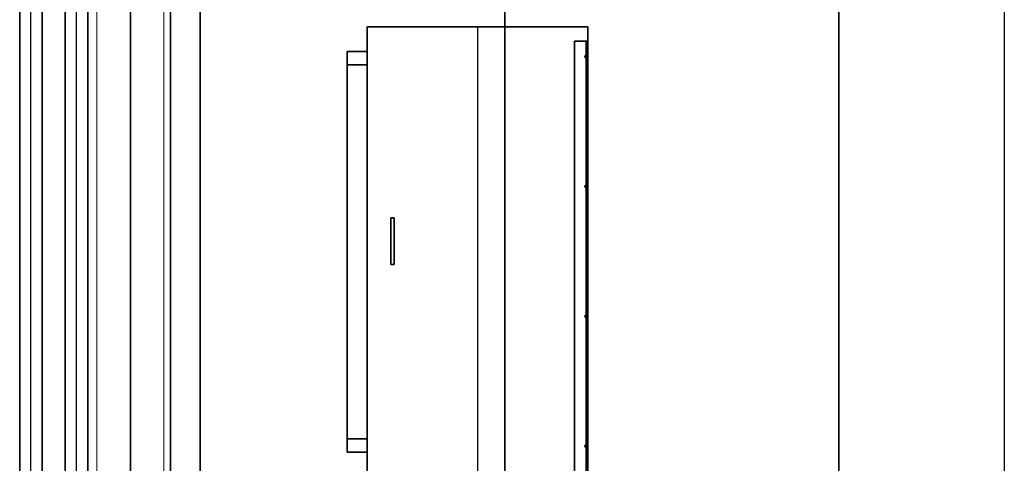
# Model space of a CAD drawing. Extents: x -223 to 557, y -138 to 606.
# Tile 242 of 256: x 50 to 80, y 543 to 556. Entities that reach past the tile are written whole.
import ezdxf
from ezdxf.lldxf.tags import DXFTag

# ---------------------------------------------------------------- set-up
doc = ezdxf.new("R2010")
doc.units = 0
doc.layers.get('0').update_dxf_attribs({"lineweight": 35})
doc.layers.add('_3d_View_', color=7, linetype='Continuous')
for name, color, linetype, lineweight, true_color in [('A_Aussenwand-A07ALE5F1N', 3, 'Continuous', 35, 0x00ff00), ('A_Dach', 1, 'Continuous', 35, 0xff0000), ('A_Tuer_3D', 9, 'Continuous', 18, 0x808080), ('M-EQPT', 2, 'Continuous', 30, 0xffff00), ('Rohrleitung-A07ALE521N', 1, 'Continuous', 35, 0xff0000)]:
    doc.layers.add(name, color=color, linetype=linetype, lineweight=lineweight, true_color=true_color)
tags = doc.linetypes.add('STRICHPUNKT2-A07ALE531N', pattern=[12.7, 6.35, -3.175, 0, -3.175]).pattern_tags.tags
tags[10:11] = [DXFTag(74, 4), DXFTag(75, 0), DXFTag(340, '0'), DXFTag(46, 0.0), DXFTag(50, 0.0), DXFTag(44, 0.0), DXFTag(45, 0.0)]
tags[8:9] = [DXFTag(74, 4), DXFTag(75, 0), DXFTag(340, '0'), DXFTag(46, 0.0), DXFTag(50, 0.0), DXFTag(44, 0.0), DXFTag(45, 0.0)]
tags[6:7] = [DXFTag(74, 4), DXFTag(75, 0), DXFTag(340, '0'), DXFTag(46, 0.0), DXFTag(50, 0.0), DXFTag(44, 0.0), DXFTag(45, 0.0)]
tags[4:5] = [DXFTag(74, 4), DXFTag(75, 0), DXFTag(340, '0'), DXFTag(46, 0.0), DXFTag(50, 0.0), DXFTag(44, 0.0), DXFTag(45, 0.0)]

# ---------------------------------------------------------------- blocks, each defined once
blk = doc.blocks.new('Referenz-A07ALE541N', base_point=(-122.361, 529.294))
at = {"layer": 'M-EQPT', "linetype": 'Continuous', "ltscale": 0.3}
for p, q in [((60.851, 556.074), (60.851, 556.074)), ((60.851, 556.074), (67.453, 556.074)), ((60.851, 541.143), (60.851, 556.074)), ((60.851, 556.074), (60.851, 556.074)), ((60.851, 556.074), (60.851, 541.143)), ((67.453, 556.074), (60.851, 556.074)), ((67.453, 556.074), (67.453, 556.074)), ((67.453, 556.074), (67.453, 541.143)), ((67.453, 556.074), (67.453, 556.074)), ((67.453, 541.143), (67.453, 556.074)), ((67.053, 555.639), (67.053, 555.639)), ((67.053, 555.639), (67.053, 530.555)), ((67.053, 530.555), (67.053, 555.639)), ((67.053, 555.639), (67.453, 555.639)), ((67.453, 555.639), (67.053, 555.639)), ((67.053, 555.639), (67.053, 555.639)), ((67.453, 555.639), (67.453, 555.639)), ((67.453, 530.555), (67.453, 555.639)), ((67.453, 555.639), (67.453, 530.555)), ((67.453, 555.639), (67.453, 555.639))]:
    blk.add_line(p, q, dxfattribs=at)
at = {"layer": 'M-EQPT', "color": 8, "linetype": 'Continuous', "ltscale": 0.3, "true_color": 0x808080}
for p, q in [((60.851, 556.074), (60.851, 529.774)), ((64.152, 556.074), (64.152, 529.834)), ((67.453, 556.074), (67.453, 529.834)), ((67.365, 555.639), (67.366, 555.639)), ((67.366, 555.639), (67.365, 555.639)), ((67.365, 555.639), (67.366, 555.639)), ((67.366, 555.639), (67.365, 555.639)), ((67.365, 555.639), (67.366, 555.639)), ((67.366, 555.639), (67.365, 555.639)), ((67.366, 555.639), (67.365, 555.639)), ((67.365, 555.639), (67.366, 555.639)), ((67.366, 555.639), (67.365, 555.639)), ((67.365, 555.639), (67.366, 555.639)), ((67.366, 555.639), (67.365, 555.639)), ((67.365, 555.639), (67.366, 555.639)), ((67.366, 555.639), (67.365, 555.639)), ((67.365, 555.639), (67.366, 555.639)), ((67.366, 555.639), (67.365, 555.639)), ((67.365, 555.639), (67.366, 555.639)), ((67.365, 555.639), (67.366, 555.639)), ((67.366, 555.639), (67.365, 555.639)), ((67.365, 555.639), (67.366, 555.639)), ((67.366, 555.639), (67.365, 555.639)), ((67.366, 555.639), (67.37, 555.639)), ((67.37, 555.639), (67.366, 555.639)), ((67.366, 555.639), (67.37, 555.639)), ((67.37, 555.639), (67.366, 555.639)), ((67.366, 555.639), (67.37, 555.639)), ((67.37, 555.639), (67.366, 555.639)), ((67.366, 555.639), (67.37, 555.639)), ((67.37, 555.639), (67.366, 555.639)), ((67.366, 555.639), (67.37, 555.639)), ((67.37, 555.639), (67.366, 555.639)), ((67.366, 555.639), (67.37, 555.639)), ((67.37, 555.639), (67.366, 555.639)), ((67.366, 555.639), (67.37, 555.639)), ((67.37, 555.639), (67.366, 555.639)), ((67.366, 555.639), (67.37, 555.639)), ((67.37, 555.639), (67.366, 555.639)), ((67.366, 555.639), (67.37, 555.639)), ((67.37, 555.639), (67.366, 555.639)), ((67.366, 555.639), (67.37, 555.639)), ((67.37, 555.639), (67.366, 555.639)), ((67.37, 555.639), (67.376, 555.639)), ((67.376, 555.639), (67.37, 555.639)), ((67.37, 555.639), (67.376, 555.639)), ((67.376, 555.639), (67.37, 555.639)), ((67.37, 555.639), (67.376, 555.639)), ((67.376, 555.639), (67.37, 555.639)), ((67.37, 555.639), (67.376, 555.639)), ((67.376, 555.639), (67.37, 555.639)), ((67.37, 555.639), (67.376, 555.639)), ((67.376, 555.639), (67.37, 555.639)), ((67.37, 555.639), (67.376, 555.639)), ((67.376, 555.639), (67.37, 555.639)), ((67.37, 555.639), (67.376, 555.639)), ((67.376, 555.639), (67.37, 555.639)), ((67.37, 555.639), (67.376, 555.639)), ((67.376, 555.639), (67.37, 555.639)), ((67.37, 555.639), (67.376, 555.639)), ((67.376, 555.639), (67.37, 555.639)), ((67.37, 555.639), (67.376, 555.639)), ((67.376, 555.639), (67.37, 555.639)), ((67.376, 555.639), (67.385, 555.639)), ((67.385, 555.639), (67.376, 555.639)), ((67.376, 555.639), (67.385, 555.639)), ((67.385, 555.639), (67.376, 555.639)), ((67.376, 555.639), (67.385, 555.639)), ((67.385, 555.639), (67.376, 555.639)), ((67.376, 555.639), (67.385, 555.639)), ((67.385, 555.639), (67.376, 555.639)), ((67.385, 555.639), (67.376, 555.639)), ((67.376, 555.639), (67.385, 555.639)), ((67.376, 555.639), (67.385, 555.639)), ((67.385, 555.639), (67.376, 555.639)), ((67.376, 555.639), (67.385, 555.639)), ((67.385, 555.639), (67.376, 555.639)), ((67.376, 555.639), (67.385, 555.639)), ((67.385, 555.639), (67.376, 555.639)), ((67.376, 555.639), (67.385, 555.639)), ((67.385, 555.639), (67.376, 555.639)), ((67.376, 555.639), (67.385, 555.639)), ((67.385, 555.639), (67.376, 555.639)), ((67.385, 555.639), (67.394, 555.639)), ((67.394, 555.639), (67.385, 555.639)), ((67.385, 555.639), (67.394, 555.639)), ((67.394, 555.639), (67.385, 555.639)), ((67.385, 555.639), (67.394, 555.639)), ((67.394, 555.639), (67.385, 555.639)), ((67.385, 555.639), (67.394, 555.639)), ((67.394, 555.639), (67.385, 555.639)), ((67.385, 555.639), (67.394, 555.639)), ((67.394, 555.639), (67.385, 555.639)), ((67.385, 555.639), (67.394, 555.639)), ((67.394, 555.639), (67.385, 555.639)), ((67.385, 555.639), (67.394, 555.639)), ((67.394, 555.639), (67.385, 555.639)), ((67.385, 555.639), (67.394, 555.639)), ((67.394, 555.639), (67.385, 555.639)), ((67.385, 555.639), (67.394, 555.639)), ((67.394, 555.639), (67.385, 555.639)), ((67.385, 555.639), (67.394, 555.639)), ((67.394, 555.639), (67.385, 555.639)), ((67.394, 555.639), (67.405, 555.639)), ((67.405, 555.639), (67.394, 555.639)), ((67.394, 555.639), (67.405, 555.639)), ((67.405, 555.639), (67.394, 555.639)), ((67.394, 555.639), (67.405, 555.639)), ((67.405, 555.639), (67.394, 555.639)), ((67.394, 555.639), (67.405, 555.639)), ((67.405, 555.639), (67.394, 555.639)), ((67.394, 555.639), (67.405, 555.639)), ((67.405, 555.639), (67.394, 555.639)), ((67.394, 555.639), (67.405, 555.639)), ((67.405, 555.639), (67.394, 555.639)), ((67.394, 555.639), (67.405, 555.639)), ((67.405, 555.639), (67.394, 555.639)), ((67.394, 555.639), (67.405, 555.639)), ((67.405, 555.639), (67.394, 555.639)), ((67.394, 555.639), (67.405, 555.639)), ((67.405, 555.639), (67.394, 555.639)), ((67.394, 555.639), (67.405, 555.639)), ((67.405, 555.639), (67.394, 555.639)), ((67.405, 555.639), (67.405, 530.555)), ((67.415, 555.639), (67.405, 555.639)), ((67.405, 530.555), (67.405, 555.639)), ((67.405, 555.639), (67.415, 555.639)), ((67.405, 555.639), (67.405, 530.555)), ((67.405, 530.555), (67.405, 555.639)), ((67.405, 555.639), (67.405, 530.555)), ((67.405, 530.555), (67.405, 555.639)), ((67.405, 555.639), (67.405, 530.555)), ((67.415, 555.639), (67.405, 555.639)), ((67.405, 530.555), (67.405, 555.639)), ((67.405, 555.639), (67.415, 555.639)), ((67.405, 555.639), (67.405, 530.555)), ((67.405, 530.555), (67.405, 555.639)), ((67.415, 555.639), (67.405, 555.639)), ((67.405, 555.639), (67.415, 555.639)), ((67.405, 555.639), (67.415, 555.639)), ((67.415, 555.639), (67.405, 555.639)), ((67.405, 555.639), (67.415, 555.639)), ((67.415, 555.639), (67.405, 555.639)), ((67.405, 555.639), (67.415, 555.639)), ((67.415, 555.639), (67.405, 555.639)), ((67.405, 555.639), (67.415, 555.639)), ((67.415, 555.639), (67.405, 555.639)), ((67.405, 555.639), (67.405, 530.555)), ((67.405, 530.555), (67.405, 555.639)), ((67.405, 555.639), (67.405, 530.555)), ((67.415, 555.639), (67.405, 555.639)), ((67.405, 530.555), (67.405, 555.639)), ((67.405, 555.639), (67.415, 555.639)), ((67.415, 555.639), (67.405, 555.639)), ((67.405, 555.639), (67.405, 530.555)), ((67.405, 530.555), (67.405, 555.639)), ((67.405, 555.639), (67.415, 555.639)), ((67.405, 555.639), (67.405, 530.555)), ((67.405, 530.555), (67.405, 555.639)), ((67.405, 555.639), (67.405, 530.555)), ((67.415, 555.639), (67.405, 555.639)), ((67.405, 530.555), (67.405, 555.639)), ((67.405, 555.639), (67.415, 555.639)), ((67.425, 555.639), (67.415, 555.639)), ((67.415, 555.639), (67.425, 555.639)), ((67.425, 555.639), (67.415, 555.639)), ((67.415, 555.639), (67.425, 555.639)), ((67.425, 555.639), (67.415, 555.639)), ((67.415, 555.639), (67.425, 555.639)), ((67.425, 555.639), (67.415, 555.639)), ((67.415, 555.639), (67.425, 555.639)), ((67.425, 555.639), (67.415, 555.639)), ((67.415, 555.639), (67.425, 555.639)), ((67.415, 555.639), (67.425, 555.639)), ((67.425, 555.639), (67.415, 555.639)), ((67.415, 555.639), (67.425, 555.639)), ((67.425, 555.639), (67.415, 555.639)), ((67.425, 555.639), (67.415, 555.639)), ((67.415, 555.639), (67.425, 555.639)), ((67.425, 555.639), (67.415, 555.639)), ((67.415, 555.639), (67.425, 555.639)), ((67.425, 555.639), (67.415, 555.639)), ((67.415, 555.639), (67.425, 555.639)), ((67.433, 555.639), (67.425, 555.639)), ((67.425, 555.639), (67.433, 555.639)), ((67.433, 555.639), (67.425, 555.639)), ((67.425, 555.639), (67.433, 555.639)), ((67.425, 555.639), (67.433, 555.639)), ((67.433, 555.639), (67.425, 555.639)), ((67.425, 555.639), (67.433, 555.639)), ((67.433, 555.639), (67.425, 555.639)), ((67.425, 555.639), (67.433, 555.639)), ((67.433, 555.639), (67.425, 555.639)), ((67.425, 555.639), (67.433, 555.639)), ((67.433, 555.639), (67.425, 555.639)), ((67.425, 555.639), (67.433, 555.639)), ((67.433, 555.639), (67.425, 555.639)), ((67.433, 555.639), (67.425, 555.639)), ((67.425, 555.639), (67.433, 555.639)), ((67.433, 555.639), (67.425, 555.639)), ((67.425, 555.639), (67.433, 555.639)), ((67.433, 555.639), (67.425, 555.639)), ((67.425, 555.639), (67.433, 555.639)), ((67.439, 555.639), (67.433, 555.639)), ((67.433, 555.639), (67.439, 555.639)), ((67.439, 555.639), (67.433, 555.639)), ((67.433, 555.639), (67.439, 555.639)), ((67.433, 555.639), (67.439, 555.639)), ((67.439, 555.639), (67.433, 555.639)), ((67.433, 555.639), (67.439, 555.639)), ((67.439, 555.639), (67.433, 555.639)), ((67.433, 555.639), (67.439, 555.639)), ((67.439, 555.639), (67.433, 555.639)), ((67.433, 555.639), (67.439, 555.639)), ((67.439, 555.639), (67.433, 555.639)), ((67.433, 555.639), (67.439, 555.639)), ((67.439, 555.639), (67.433, 555.639)), ((67.439, 555.639), (67.433, 555.639)), ((67.433, 555.639), (67.439, 555.639)), ((67.439, 555.639), (67.433, 555.639)), ((67.433, 555.639), (67.439, 555.639)), ((67.439, 555.639), (67.433, 555.639)), ((67.433, 555.639), (67.439, 555.639)), ((67.443, 555.639), (67.439, 555.639)), ((67.439, 555.639), (67.443, 555.639)), ((67.443, 555.639), (67.439, 555.639)), ((67.439, 555.639), (67.443, 555.639)), ((67.439, 555.639), (67.443, 555.639)), ((67.443, 555.639), (67.439, 555.639)), ((67.439, 555.639), (67.443, 555.639)), ((67.443, 555.639), (67.439, 555.639)), ((67.439, 555.639), (67.443, 555.639)), ((67.443, 555.639), (67.439, 555.639)), ((67.439, 555.639), (67.443, 555.639)), ((67.443, 555.639), (67.439, 555.639)), ((67.439, 555.639), (67.443, 555.639)), ((67.443, 555.639), (67.439, 555.639)), ((67.443, 555.639), (67.439, 555.639)), ((67.439, 555.639), (67.443, 555.639)), ((67.443, 555.639), (67.439, 555.639)), ((67.439, 555.639), (67.443, 555.639)), ((67.443, 555.639), (67.439, 555.639)), ((67.439, 555.639), (67.443, 555.639)), ((67.445, 555.639), (67.443, 555.639)), ((67.443, 555.639), (67.445, 555.639)), ((67.445, 555.639), (67.443, 555.639)), ((67.443, 555.639), (67.445, 555.639)), ((67.443, 555.639), (67.445, 555.639)), ((67.445, 555.639), (67.443, 555.639)), ((67.443, 555.639), (67.445, 555.639)), ((67.445, 555.639), (67.443, 555.639)), ((67.443, 555.639), (67.445, 555.639)), ((67.445, 555.639), (67.443, 555.639)), ((67.443, 555.639), (67.445, 555.639)), ((67.445, 555.639), (67.443, 555.639)), ((67.443, 555.639), (67.445, 555.639)), ((67.445, 555.639), (67.443, 555.639)), ((67.445, 555.639), (67.443, 555.639)), ((67.443, 555.639), (67.445, 555.639)), ((67.445, 555.639), (67.443, 555.639)), ((67.443, 555.639), (67.445, 555.639)), ((67.445, 555.639), (67.443, 555.639)), ((67.443, 555.639), (67.445, 555.639)), ((60.251, 555.334), (60.251, 543.334)), ((60.251, 555.334), (60.251, 543.334)), ((60.251, 555.334), (60.251, 543.334)), ((60.251, 555.334), (60.251, 543.334)), ((60.251, 555.334), (60.251, 543.334)), ((60.251, 555.334), (60.251, 543.334)), ((60.251, 555.334), (60.251, 543.334)), ((60.251, 555.334), (60.251, 543.334)), ((60.251, 555.334), (60.251, 543.334)), ((60.251, 555.32), (60.251, 555.334)), ((60.251, 555.334), (60.251, 555.334)), ((60.251, 555.334), (60.251, 555.32)), ((60.251, 555.334), (60.251, 543.334)), ((60.251, 555.334), (60.251, 543.334)), ((60.251, 555.334), (60.251, 543.334)), ((60.251, 555.334), (60.251, 543.334)), ((60.251, 555.32), (60.251, 555.334)), ((60.251, 555.334), (60.851, 555.334)), ((60.251, 555.334), (60.251, 543.334)), ((60.851, 555.334), (60.251, 555.334)), ((60.251, 555.334), (60.251, 555.32)), ((60.251, 555.334), (60.251, 543.334)), ((60.251, 555.334), (60.251, 543.334)), ((60.251, 555.334), (60.251, 543.334)), ((60.251, 555.334), (60.251, 543.334)), ((60.251, 555.334), (60.251, 555.334)), ((60.251, 555.334), (60.851, 555.334)), ((60.851, 555.334), (60.251, 555.334)), ((60.251, 554.584), (60.251, 555.334)), ((60.251, 555.334), (60.251, 543.334)), ((60.251, 555.334), (60.251, 543.334)), ((60.251, 555.334), (60.251, 543.334)), ((60.251, 555.334), (60.251, 543.334)), ((60.251, 555.334), (60.251, 543.334)), ((60.251, 555.334), (60.251, 543.334)), ((60.251, 555.334), (60.251, 543.334)), ((60.251, 555.334), (60.251, 543.334)), ((60.251, 554.635), (60.251, 555.334)), ((60.251, 555.334), (60.251, 543.334)), ((60.251, 555.334), (60.251, 543.334)), ((60.251, 555.334), (60.251, 543.334)), ((60.251, 555.28), (60.251, 555.32)), ((60.251, 555.32), (60.251, 555.28)), ((60.251, 555.28), (60.251, 555.32)), ((60.251, 555.32), (60.251, 555.28)), ((60.251, 555.216), (60.251, 555.28)), ((60.251, 555.28), (60.251, 555.262)), ((60.251, 555.262), (60.251, 555.28)), ((60.251, 555.28), (60.251, 555.216)), ((60.251, 555.134), (60.251, 555.216)), ((60.251, 555.216), (60.251, 555.134)), ((60.851, 555.334), (60.851, 555.32)), ((60.851, 555.334), (60.851, 555.334)), ((60.851, 555.32), (60.851, 555.334)), ((60.851, 555.334), (60.851, 554.934)), ((60.851, 555.334), (60.851, 555.334)), ((60.851, 555.334), (60.851, 555.32)), ((60.851, 555.265), (60.851, 555.334)), ((60.851, 555.32), (60.851, 555.334)), ((60.851, 555.334), (60.851, 555.334)), ((60.851, 555.32), (60.851, 555.28)), ((60.851, 555.28), (60.851, 555.32)), ((60.851, 555.32), (60.851, 555.28)), ((60.851, 555.28), (60.851, 555.32)), ((60.851, 555.28), (60.851, 555.216)), ((60.851, 555.262), (60.851, 555.28)), ((60.851, 555.28), (60.851, 555.262)), ((60.851, 555.216), (60.851, 555.28)), ((60.851, 555.216), (60.851, 555.134)), ((60.851, 555.134), (60.851, 555.216)), ((67.365, 555.182), (67.366, 555.193)), ((67.366, 555.193), (67.365, 555.182)), ((67.366, 555.172), (67.365, 555.182)), ((67.365, 555.182), (67.365, 555.182)), ((67.365, 555.182), (67.365, 555.182)), ((67.365, 555.182), (67.366, 555.172)), ((67.366, 555.193), (67.37, 555.202)), ((67.37, 555.202), (67.366, 555.193)), ((67.37, 555.202), (67.376, 555.211)), ((67.376, 555.211), (67.37, 555.202)), ((67.376, 555.211), (67.385, 555.217)), ((67.385, 555.217), (67.376, 555.211)), ((67.385, 555.217), (67.394, 555.221)), ((67.394, 555.221), (67.385, 555.217)), ((67.394, 555.221), (67.405, 555.222)), ((67.405, 555.222), (67.394, 555.221)), ((67.405, 555.222), (67.415, 555.221)), ((67.415, 555.221), (67.405, 555.222)), ((67.415, 555.221), (67.425, 555.217)), ((67.425, 555.217), (67.415, 555.221)), ((67.425, 555.217), (67.433, 555.211)), ((67.433, 555.211), (67.425, 555.217)), ((67.433, 555.211), (67.439, 555.202)), ((67.439, 555.202), (67.433, 555.211)), ((67.439, 555.202), (67.443, 555.193)), ((67.443, 555.193), (67.439, 555.202)), ((67.443, 555.193), (67.445, 555.182)), ((67.445, 555.182), (67.443, 555.193)), ((67.445, 555.182), (67.443, 555.172)), ((67.443, 555.172), (67.445, 555.182)), ((67.445, 555.182), (67.445, 555.182)), ((67.445, 555.182), (67.445, 555.182)), ((60.251, 555.037), (60.251, 555.134)), ((60.251, 555.134), (60.251, 555.037)), ((60.251, 554.934), (60.251, 555.037)), ((60.251, 555.037), (60.251, 554.934)), ((60.251, 543.734), (60.251, 554.934)), ((60.251, 554.934), (60.251, 543.734)), ((60.851, 554.934), (60.251, 554.934)), ((60.251, 554.934), (60.851, 554.934)), ((60.851, 555.134), (60.851, 555.037)), ((60.851, 555.037), (60.851, 555.134)), ((60.851, 555.037), (60.851, 554.934)), ((60.851, 554.934), (60.851, 555.037)), ((60.851, 554.934), (60.851, 543.734)), ((60.851, 554.934), (60.851, 543.734)), ((60.851, 543.734), (60.851, 554.934)), ((67.37, 555.162), (67.366, 555.172)), ((67.366, 555.172), (67.37, 555.162)), ((67.376, 555.154), (67.37, 555.162)), ((67.37, 555.162), (67.376, 555.154)), ((67.385, 555.148), (67.376, 555.154)), ((67.376, 555.154), (67.385, 555.148)), ((67.394, 555.144), (67.385, 555.148)), ((67.385, 555.148), (67.394, 555.144)), ((67.405, 555.142), (67.394, 555.144)), ((67.394, 555.144), (67.405, 555.142)), ((67.415, 555.144), (67.405, 555.142)), ((67.405, 555.142), (67.415, 555.144)), ((67.425, 555.148), (67.415, 555.144)), ((67.415, 555.144), (67.425, 555.148)), ((67.433, 555.154), (67.425, 555.148)), ((67.425, 555.148), (67.433, 555.154)), ((67.439, 555.162), (67.433, 555.154)), ((67.433, 555.154), (67.439, 555.162)), ((67.443, 555.172), (67.439, 555.162)), ((67.439, 555.162), (67.443, 555.172)), ((60.251, 553.833), (60.251, 554.635)), ((60.251, 554.584), (60.251, 554.584)), ((60.251, 553.833), (60.251, 554.584)), ((60.251, 554.54), (60.251, 544.14)), ((60.251, 554.376), (60.251, 544.303)), ((60.251, 554.229), (60.251, 544.451)), ((60.251, 553.992), (60.251, 544.688)), ((60.251, 553.935), (60.251, 544.745)), ((60.251, 544.847), (60.251, 553.833)), ((60.251, 553.809), (60.251, 544.87)), ((60.251, 544.87), (60.251, 553.809)), ((60.251, 553.77), (60.251, 544.91)), ((60.251, 553.651), (60.251, 545.029)), ((60.251, 553.607), (60.251, 545.072)), ((60.251, 553.477), (60.251, 545.203)), ((60.251, 553.429), (60.251, 545.251)), ((60.251, 553.384), (60.251, 553.384)), ((60.251, 553.285), (60.251, 545.394)), ((60.251, 553.232), (60.251, 545.447)), ((60.251, 553.073), (60.251, 545.607)), ((60.251, 553.014), (60.251, 545.665)), ((60.251, 552.837), (60.251, 545.843)), ((60.251, 552.771), (60.251, 545.909)), ((60.251, 552.571), (60.251, 546.109)), ((60.251, 552.496), (60.251, 546.184)), ((60.251, 552.267), (60.251, 546.413)), ((60.251, 552.184), (60.251, 552.184)), ((60.251, 552.181), (60.251, 546.499)), ((60.251, 551.913), (60.251, 546.767)), ((60.251, 551.81), (60.251, 546.87)), ((60.251, 551.482), (60.251, 547.197)), ((60.251, 551.352), (60.251, 547.328)), ((67.365, 551.292), (67.366, 551.303)), ((67.366, 551.303), (67.365, 551.292)), ((67.366, 551.282), (67.365, 551.292)), ((67.365, 551.292), (67.365, 551.292)), ((67.365, 551.292), (67.365, 551.292)), ((67.365, 551.292), (67.366, 551.282)), ((67.366, 551.303), (67.37, 551.312)), ((67.37, 551.312), (67.366, 551.303)), ((67.37, 551.272), (67.366, 551.282)), ((67.366, 551.282), (67.37, 551.272)), ((67.37, 551.312), (67.376, 551.321)), ((67.376, 551.321), (67.37, 551.312)), ((67.376, 551.264), (67.37, 551.272)), ((67.37, 551.272), (67.376, 551.264)), ((67.376, 551.321), (67.385, 551.327)), ((67.385, 551.327), (67.376, 551.321)), ((67.385, 551.258), (67.376, 551.264)), ((67.376, 551.264), (67.385, 551.258)), ((67.385, 551.327), (67.394, 551.331)), ((67.394, 551.331), (67.385, 551.327)), ((67.394, 551.254), (67.385, 551.258)), ((67.385, 551.258), (67.394, 551.254)), ((67.394, 551.331), (67.405, 551.332)), ((67.405, 551.332), (67.394, 551.331)), ((67.405, 551.252), (67.394, 551.254)), ((67.394, 551.254), (67.405, 551.252)), ((67.405, 551.332), (67.415, 551.331)), ((67.415, 551.331), (67.405, 551.332)), ((67.415, 551.254), (67.405, 551.252)), ((67.405, 551.252), (67.415, 551.254)), ((67.415, 551.331), (67.425, 551.327)), ((67.425, 551.327), (67.415, 551.331)), ((67.425, 551.258), (67.415, 551.254)), ((67.415, 551.254), (67.425, 551.258)), ((67.425, 551.327), (67.433, 551.321)), ((67.433, 551.321), (67.425, 551.327)), ((67.433, 551.264), (67.425, 551.258)), ((67.425, 551.258), (67.433, 551.264)), ((67.433, 551.321), (67.439, 551.312)), ((67.439, 551.312), (67.433, 551.321)), ((67.439, 551.272), (67.433, 551.264)), ((67.433, 551.264), (67.439, 551.272)), ((67.439, 551.312), (67.443, 551.303)), ((67.443, 551.303), (67.439, 551.312)), ((67.443, 551.282), (67.439, 551.272)), ((67.439, 551.272), (67.443, 551.282)), ((67.443, 551.303), (67.445, 551.292)), ((67.445, 551.292), (67.443, 551.303)), ((67.445, 551.292), (67.443, 551.282)), ((67.443, 551.282), (67.445, 551.292)), ((67.445, 551.292), (67.445, 551.292)), ((67.445, 551.292), (67.445, 551.292)), ((60.251, 550.984), (60.251, 550.984)), ((60.251, 550.915), (60.251, 547.765)), ((60.251, 550.725), (60.251, 547.955)), ((61.653, 550.354), (61.553, 550.354)), ((61.553, 550.354), (61.553, 548.954)), ((61.553, 548.954), (61.553, 550.354)), ((61.553, 550.354), (61.653, 550.354)), ((61.553, 550.354), (61.553, 550.354)), ((61.553, 550.354), (61.653, 550.354)), ((61.653, 550.354), (61.553, 550.354)), ((61.553, 548.954), (61.553, 550.354)), ((61.553, 550.354), (61.553, 550.354)), ((61.553, 550.354), (61.553, 548.954)), ((61.653, 548.954), (61.653, 550.354)), ((61.653, 550.354), (61.653, 548.954)), ((61.653, 550.354), (61.653, 550.354)), ((61.653, 550.354), (61.653, 550.354)), ((61.653, 550.354), (61.653, 548.954)), ((61.653, 548.954), (61.653, 550.354)), ((60.251, 549.784), (60.251, 549.784)), ((61.553, 548.954), (61.653, 548.954)), ((61.653, 548.954), (61.553, 548.954)), ((61.553, 548.954), (61.553, 548.954)), ((61.553, 548.954), (61.653, 548.954)), ((61.653, 548.954), (61.553, 548.954)), ((61.553, 548.954), (61.553, 548.954)), ((61.653, 548.954), (61.653, 548.954)), ((61.653, 548.954), (61.653, 548.954)), ((60.251, 548.584), (60.251, 548.584)), ((60.251, 547.384), (60.251, 547.384)), ((67.365, 547.402), (67.366, 547.413)), ((67.366, 547.413), (67.365, 547.402)), ((67.366, 547.392), (67.365, 547.402)), ((67.365, 547.402), (67.365, 547.402)), ((67.365, 547.402), (67.365, 547.402)), ((67.365, 547.402), (67.366, 547.392)), ((67.366, 547.413), (67.37, 547.422)), ((67.37, 547.422), (67.366, 547.413)), ((67.37, 547.382), (67.366, 547.392)), ((67.366, 547.392), (67.37, 547.382)), ((67.37, 547.422), (67.376, 547.431)), ((67.376, 547.431), (67.37, 547.422)), ((67.376, 547.374), (67.37, 547.382)), ((67.37, 547.382), (67.376, 547.374)), ((67.376, 547.431), (67.385, 547.437)), ((67.385, 547.437), (67.376, 547.431)), ((67.385, 547.368), (67.376, 547.374)), ((67.376, 547.374), (67.385, 547.368)), ((67.385, 547.437), (67.394, 547.441)), ((67.394, 547.441), (67.385, 547.437)), ((67.394, 547.364), (67.385, 547.368)), ((67.385, 547.368), (67.394, 547.364)), ((67.394, 547.441), (67.405, 547.442)), ((67.405, 547.442), (67.394, 547.441)), ((67.405, 547.362), (67.394, 547.364)), ((67.394, 547.364), (67.405, 547.362)), ((67.405, 547.442), (67.415, 547.441)), ((67.415, 547.441), (67.405, 547.442)), ((67.415, 547.364), (67.405, 547.362)), ((67.405, 547.362), (67.415, 547.364)), ((67.415, 547.441), (67.425, 547.437)), ((67.425, 547.437), (67.415, 547.441)), ((67.425, 547.368), (67.415, 547.364)), ((67.415, 547.364), (67.425, 547.368)), ((67.425, 547.437), (67.433, 547.431)), ((67.433, 547.431), (67.425, 547.437)), ((67.433, 547.374), (67.425, 547.368)), ((67.425, 547.368), (67.433, 547.374)), ((67.433, 547.431), (67.439, 547.422)), ((67.439, 547.422), (67.433, 547.431)), ((67.439, 547.382), (67.433, 547.374)), ((67.433, 547.374), (67.439, 547.382)), ((67.439, 547.422), (67.443, 547.413)), ((67.443, 547.413), (67.439, 547.422)), ((67.443, 547.392), (67.439, 547.382)), ((67.439, 547.382), (67.443, 547.392)), ((67.443, 547.413), (67.445, 547.402)), ((67.445, 547.402), (67.443, 547.413)), ((67.445, 547.402), (67.443, 547.392)), ((67.443, 547.392), (67.445, 547.402)), ((67.445, 547.402), (67.445, 547.402)), ((67.445, 547.402), (67.445, 547.402)), ((60.251, 546.184), (60.251, 546.184)), ((60.251, 544.984), (60.251, 544.984)), ((60.251, 544.847), (60.251, 544.045)), ((60.251, 544.847), (60.251, 544.045)), ((60.251, 544.045), (60.251, 543.334)), ((60.251, 544.045), (60.251, 543.334)), ((60.251, 543.784), (60.251, 543.784)), ((60.251, 543.63), (60.251, 543.734)), ((60.851, 543.734), (60.251, 543.734)), ((60.251, 543.734), (60.251, 543.63)), ((60.251, 543.734), (60.851, 543.734)), ((60.251, 543.334), (60.251, 543.734)), ((60.851, 543.734), (60.851, 543.63)), ((60.851, 543.63), (60.851, 543.734)), ((60.251, 543.534), (60.251, 543.63)), ((60.251, 543.63), (60.251, 543.534)), ((60.251, 543.451), (60.251, 543.534)), ((60.251, 543.534), (60.251, 543.451)), ((60.251, 543.387), (60.251, 543.451)), ((60.251, 543.451), (60.251, 543.387)), ((60.251, 543.405), (60.251, 543.387)), ((60.251, 543.387), (60.251, 543.405)), ((60.251, 543.334), (60.251, 543.402)), ((60.851, 543.63), (60.851, 543.534)), ((60.851, 543.534), (60.851, 543.63)), ((60.851, 543.534), (60.851, 543.451)), ((60.851, 543.451), (60.851, 543.534)), ((60.851, 543.451), (60.851, 543.387)), ((60.851, 543.387), (60.851, 543.451)), ((60.851, 543.387), (60.851, 543.405)), ((60.851, 543.405), (60.851, 543.387)), ((67.365, 543.513), (67.366, 543.524)), ((67.366, 543.524), (67.365, 543.513)), ((67.365, 543.513), (67.365, 543.513)), ((67.366, 543.503), (67.365, 543.513)), ((67.365, 543.513), (67.365, 543.513)), ((67.365, 543.513), (67.366, 543.503)), ((67.366, 543.524), (67.37, 543.533)), ((67.37, 543.533), (67.366, 543.524)), ((67.37, 543.493), (67.366, 543.503)), ((67.366, 543.503), (67.37, 543.493)), ((67.37, 543.533), (67.376, 543.541)), ((67.376, 543.541), (67.37, 543.533)), ((67.376, 543.485), (67.37, 543.493)), ((67.37, 543.493), (67.376, 543.485)), ((67.376, 543.541), (67.385, 543.548)), ((67.385, 543.548), (67.376, 543.541)), ((67.385, 543.479), (67.376, 543.485)), ((67.376, 543.485), (67.385, 543.479)), ((67.385, 543.548), (67.394, 543.552)), ((67.394, 543.552), (67.385, 543.548)), ((67.394, 543.475), (67.385, 543.479)), ((67.385, 543.479), (67.394, 543.475)), ((67.394, 543.552), (67.405, 543.553)), ((67.405, 543.553), (67.394, 543.552)), ((67.405, 543.473), (67.394, 543.475)), ((67.394, 543.475), (67.405, 543.473)), ((67.405, 543.553), (67.415, 543.552)), ((67.415, 543.552), (67.405, 543.553)), ((67.415, 543.475), (67.405, 543.473)), ((67.405, 543.473), (67.415, 543.475)), ((67.415, 543.552), (67.425, 543.548)), ((67.425, 543.548), (67.415, 543.552)), ((67.425, 543.479), (67.415, 543.475)), ((67.415, 543.475), (67.425, 543.479)), ((67.425, 543.548), (67.433, 543.541)), ((67.433, 543.541), (67.425, 543.548)), ((67.433, 543.485), (67.425, 543.479)), ((67.425, 543.479), (67.433, 543.485)), ((67.433, 543.541), (67.439, 543.533)), ((67.439, 543.533), (67.433, 543.541)), ((67.439, 543.493), (67.433, 543.485)), ((67.433, 543.485), (67.439, 543.493)), ((67.439, 543.533), (67.443, 543.524)), ((67.443, 543.524), (67.439, 543.533)), ((67.443, 543.503), (67.439, 543.493)), ((67.439, 543.493), (67.443, 543.503)), ((67.443, 543.524), (67.445, 543.513)), ((67.445, 543.513), (67.443, 543.524)), ((67.445, 543.513), (67.443, 543.503)), ((67.443, 543.503), (67.445, 543.513)), ((67.445, 543.513), (67.445, 543.513)), ((67.445, 543.513), (67.445, 543.513)), ((60.251, 543.347), (60.251, 543.387)), ((60.251, 543.387), (60.251, 543.347)), ((60.251, 543.387), (60.251, 543.347)), ((60.251, 543.347), (60.251, 543.387)), ((60.251, 543.334), (60.251, 543.347)), ((60.251, 543.347), (60.251, 543.334)), ((60.251, 543.347), (60.251, 543.334)), ((60.251, 543.334), (60.251, 543.347)), ((60.851, 543.334), (60.251, 543.334)), ((60.251, 543.334), (60.251, 543.334)), ((60.251, 543.334), (60.851, 543.334)), ((60.251, 543.334), (60.251, 543.334)), ((60.251, 543.334), (60.851, 543.334)), ((60.251, 543.334), (60.251, 543.334)), ((60.851, 543.334), (60.251, 543.334)), ((60.851, 543.387), (60.851, 543.347)), ((60.851, 543.347), (60.851, 543.387)), ((60.851, 543.347), (60.851, 543.387)), ((60.851, 543.387), (60.851, 543.347)), ((60.851, 543.347), (60.851, 543.334)), ((60.851, 543.334), (60.851, 543.347)), ((60.851, 543.334), (60.851, 543.347)), ((60.851, 543.347), (60.851, 543.334)), ((60.851, 543.334), (60.851, 543.334)), ((60.851, 543.334), (60.851, 543.334))]:
    blk.add_line(p, q, dxfattribs=at)
at = {"layer": 'Rohrleitung-A07ALE521N', "linetype": 'Continuous', "ltscale": 0.35}
for p, q in [((50.45, 563.154), (50.45, 533.274)), ((50.45, 563.154), (50.45, 536.074)), ((51.124, 533.274), (51.124, 563.154)), ((51.124, 536.074), (51.124, 563.154)), ((51.811, 563.154), (51.811, 533.274)), ((51.811, 563.154), (51.811, 534.074)), ((52.485, 533.274), (52.485, 563.154)), ((52.485, 534.074), (52.485, 563.154))]:
    blk.add_line(p, q, dxfattribs=at)
at = {"layer": 'Rohrleitung-A07ALE521N', "linetype": 'STRICHPUNKT2-A07ALE531N', "lineweight": -2, "ltscale": 0.25}
for p, q in [((50.787, 533.274), (50.787, 563.154)), ((50.787, 536.074), (50.787, 563.154)), ((52.148, 533.274), (52.148, 563.154)), ((52.148, 534.074), (52.148, 563.154))]:
    blk.add_line(p, q, dxfattribs=at)
blk = doc.blocks.new('Referenz-A07ALE5G1N', base_point=(-123.895, 524.914))
at = {"layer": 'A_Aussenwand-A07ALE5F1N', "color": 0, "linetype": 'ByBlock', "ltscale": 0.35}
for p, q in [((53.763, 571.887), (53.763, 533.652)), ((55.851, 571.887), (55.851, 533.652)), ((53.763, 562.194), (53.763, 529.314)), ((53.763, 529.314), (53.763, 562.194)), ((55.851, 529.314), (55.851, 562.194)), ((55.851, 562.194), (55.851, 529.314))]:
    blk.add_line(p, q, dxfattribs=at)
at = {"layer": 'A_Dach', "color": 0, "linetype": 'ByBlock', "ltscale": 0.35}
for p, q in [((54.965, 571.887), (54.965, 526.336)), ((64.965, 571.887), (64.965, 526.336)), ((74.965, 571.32), (74.965, 526.336))]:
    blk.add_line(p, q, dxfattribs=at)
at = {"layer": 'A_Tuer_3D', "color": 0, "linetype": 'Continuous', "ltscale": 0.18}
for p, q in [((52.763, 529.314), (52.763, 562.194)), ((52.763, 562.194), (52.763, 529.314)), ((54.763, 529.314), (54.763, 562.194)), ((54.763, 562.194), (54.763, 529.314))]:
    blk.add_line(p, q, dxfattribs=at)
blk = doc.blocks.new('3D-Ansicht-Rahmen-A07ALE9C1N', base_point=(-167.675, 456.251))
at = {"color": 0, "linetype": 'ByBlock', "lineweight": -2, "ltscale": 0.25}
blk.add_line((79.918, 571.887), (79.918, 456.251), dxfattribs=at)

msp = doc.modelspace()

# ---------------------------------------------------------------- block references
at = {"color": 251, "lineweight": 25, "ltscale": 0.25, "true_color": 0x585858}
for name, p in [('Referenz-A07ALE5G1N', (-123.895, 524.914)), ('Referenz-A07ALE541N', (-122.361, 529.294))]:
    msp.add_blockref(name, p, dxfattribs=at)
at = {"layer": '_3d_View_', "color": 7, "linetype": 'Continuous', "lineweight": 25}
msp.add_blockref('3D-Ansicht-Rahmen-A07ALE9C1N', (-167.675, 456.251), dxfattribs=at)

doc.saveas('drawing.dxf')
